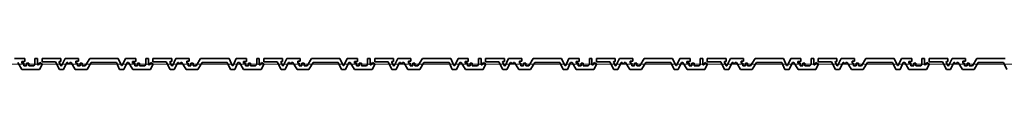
# Model space of a CAD drawing. Header units: metres. Extents: x -177922 to 5550634, y -507967 to 368279.
# Tile 34 of 125: x 3679741 to 3683296, y -83084 to -83044. Entities that reach past the tile are written whole.
import ezdxf

# ---------------------------------------------------------------- set-up
doc = ezdxf.new("R2010")
doc.units = ezdxf.units.M
doc.header["$LTSCALE"] = 0.05
doc.header["$PDSIZE"] = 0.8
doc.layers.add('A_1_Fassaden', color=7, linetype='Continuous')

msp = doc.modelspace()

# ---------------------------------------------------------------- linework, layer by layer
at = {"layer": 'A_1_Fassaden', "color": 7, "linetype": 'Continuous', "lineweight": 35}
for p, q in [((3679759.518, -83043.926), (3679722.413, -83043.926)), ((3679759.518, -83043.926), (3679759.518, -83054.551)), ((3679796.248, -83043.926), (3679796.248, -83065.704)), ((3679805.544, -83043.926), (3679796.248, -83043.926)), ((3679805.544, -83043.926), (3679805.544, -83066.617)), ((3679821.769, -83043.926), (3679821.769, -83055.591)), ((3679889.677, -83043.926), (3679821.769, -83043.926)), ((3679889.677, -83043.926), (3679889.677, -83054.831)), ((3679905.047, -83043.926), (3679892.033, -83070.03)), ((3679952.908, -83043.926), (3679905.047, -83043.926)), ((3679952.908, -83043.926), (3679952.908, -83054.126)), ((3679994.033, -83043.926), (3679978.086, -83070.243)), ((3680096.521, -83043.926), (3679994.033, -83043.926)), ((3680096.521, -83043.926), (3680108.208, -83069.236)), ((3680122.777, -83043.926), (3680111.09, -83069.236)), ((3680159.882, -83043.926), (3680122.777, -83043.926)), ((3680159.882, -83043.926), (3680159.882, -83054.551)), ((3680196.612, -83043.926), (3680196.612, -83065.704)), ((3680205.908, -83043.926), (3680196.612, -83043.926)), ((3680205.908, -83043.926), (3680205.908, -83066.617)), ((3680222.133, -83043.926), (3680222.133, -83055.591)), ((3680290.04, -83043.926), (3680222.133, -83043.926)), ((3680290.04, -83043.926), (3680290.04, -83054.831)), ((3680305.41, -83043.926), (3680292.397, -83070.03)), ((3680353.271, -83043.926), (3680305.41, -83043.926)), ((3680353.271, -83043.926), (3680353.271, -83054.126)), ((3680394.396, -83043.926), (3680378.45, -83070.243)), ((3680496.885, -83043.926), (3680394.396, -83043.926)), ((3680496.885, -83043.926), (3680508.572, -83069.236)), ((3680523.141, -83043.926), (3680511.454, -83069.236)), ((3680560.245, -83043.926), (3680523.141, -83043.926)), ((3680560.245, -83043.926), (3680560.245, -83054.551)), ((3680596.975, -83043.926), (3680596.975, -83065.704)), ((3680606.272, -83043.926), (3680596.975, -83043.926)), ((3680606.272, -83043.926), (3680606.272, -83066.617)), ((3680622.496, -83043.926), (3680622.496, -83055.591)), ((3680690.404, -83043.926), (3680622.496, -83043.926)), ((3680690.404, -83043.926), (3680690.404, -83054.831)), ((3680705.774, -83043.926), (3680692.761, -83070.03)), ((3680753.635, -83043.926), (3680705.774, -83043.926)), ((3680753.635, -83043.926), (3680753.635, -83054.126)), ((3680794.76, -83043.926), (3680778.814, -83070.243)), ((3680897.248, -83043.926), (3680794.76, -83043.926)), ((3680897.248, -83043.926), (3680908.936, -83069.236)), ((3680923.504, -83043.926), (3680911.817, -83069.236)), ((3680960.609, -83043.926), (3680923.504, -83043.926)), ((3680960.609, -83043.926), (3680960.609, -83054.551)), ((3680997.339, -83043.926), (3680997.339, -83065.704)), ((3681006.635, -83043.926), (3680997.339, -83043.926)), ((3681006.635, -83043.926), (3681006.635, -83066.617)), ((3681022.86, -83043.926), (3681022.86, -83055.591)), ((3681090.767, -83043.926), (3681022.86, -83043.926)), ((3681090.767, -83043.926), (3681090.767, -83054.831)), ((3681106.138, -83043.926), (3681093.124, -83070.03)), ((3681153.999, -83043.926), (3681106.138, -83043.926)), ((3681153.999, -83043.926), (3681153.999, -83054.126)), ((3681195.124, -83043.926), (3681179.177, -83070.243)), ((3681297.612, -83043.926), (3681195.124, -83043.926)), ((3681297.612, -83043.926), (3681309.299, -83069.236)), ((3681323.868, -83043.926), (3681312.181, -83069.236)), ((3681360.972, -83043.926), (3681323.868, -83043.926)), ((3681360.972, -83043.926), (3681360.972, -83054.551)), ((3681397.703, -83043.926), (3681397.703, -83065.704)), ((3681406.999, -83043.926), (3681397.703, -83043.926)), ((3681406.999, -83043.926), (3681406.999, -83066.617)), ((3681423.224, -83043.926), (3681423.224, -83055.591)), ((3681491.131, -83043.926), (3681423.224, -83043.926)), ((3681491.131, -83043.926), (3681491.131, -83054.831)), ((3681506.501, -83043.926), (3681493.488, -83070.03)), ((3681554.362, -83043.926), (3681506.501, -83043.926)), ((3681554.362, -83043.926), (3681554.362, -83054.126)), ((3681595.487, -83043.926), (3681579.541, -83070.243)), ((3681697.976, -83043.926), (3681595.487, -83043.926)), ((3681697.976, -83043.926), (3681709.663, -83069.236)), ((3681724.232, -83043.926), (3681712.545, -83069.236)), ((3681761.336, -83043.926), (3681724.232, -83043.926)), ((3681761.336, -83043.926), (3681761.336, -83054.551)), ((3681798.066, -83043.926), (3681798.066, -83065.704)), ((3681807.362, -83043.926), (3681798.066, -83043.926)), ((3681807.362, -83043.926), (3681807.362, -83066.617)), ((3681823.587, -83043.926), (3681823.587, -83055.591)), ((3681891.495, -83043.926), (3681823.587, -83043.926)), ((3681891.495, -83043.926), (3681891.495, -83054.831)), ((3681906.865, -83043.926), (3681893.852, -83070.03)), ((3681954.726, -83043.926), (3681906.865, -83043.926)), ((3681954.726, -83043.926), (3681954.726, -83054.126)), ((3681995.851, -83043.926), (3681979.904, -83070.243)), ((3682098.339, -83043.926), (3681995.851, -83043.926)), ((3682098.339, -83043.926), (3682110.027, -83069.236)), ((3682124.595, -83043.926), (3682112.908, -83069.236)), ((3682161.7, -83043.926), (3682124.595, -83043.926)), ((3682161.7, -83043.926), (3682161.7, -83054.551)), ((3682198.43, -83043.926), (3682198.43, -83065.704)), ((3682207.726, -83043.926), (3682198.43, -83043.926)), ((3682207.726, -83043.926), (3682207.726, -83066.617)), ((3682223.951, -83043.926), (3682223.951, -83055.591)), ((3682291.858, -83043.926), (3682223.951, -83043.926)), ((3682291.858, -83043.926), (3682291.858, -83054.831)), ((3682307.229, -83043.926), (3682294.215, -83070.03)), ((3682355.09, -83043.926), (3682307.229, -83043.926)), ((3682355.09, -83043.926), (3682355.09, -83054.126)), ((3682396.214, -83043.926), (3682380.268, -83070.243)), ((3682498.703, -83043.926), (3682396.214, -83043.926)), ((3682498.703, -83043.926), (3682510.39, -83069.236)), ((3682524.959, -83043.926), (3682513.272, -83069.236)), ((3682562.063, -83043.926), (3682524.959, -83043.926)), ((3682562.063, -83043.926), (3682562.063, -83054.551)), ((3682598.793, -83043.926), (3682598.793, -83065.704)), ((3682608.09, -83043.926), (3682598.793, -83043.926)), ((3682608.09, -83043.926), (3682608.09, -83066.617)), ((3682624.315, -83043.926), (3682624.315, -83055.591)), ((3682692.222, -83043.926), (3682624.315, -83043.926)), ((3682692.222, -83043.926), (3682692.222, -83054.831)), ((3682707.592, -83043.926), (3682694.579, -83070.03)), ((3682755.453, -83043.926), (3682707.592, -83043.926)), ((3682755.453, -83043.926), (3682755.453, -83054.126)), ((3682796.578, -83043.926), (3682780.632, -83070.243)), ((3682899.067, -83043.926), (3682796.578, -83043.926)), ((3682899.067, -83043.926), (3682910.754, -83069.236)), ((3682925.323, -83043.926), (3682913.635, -83069.236)), ((3682962.427, -83043.926), (3682925.323, -83043.926)), ((3682962.427, -83043.926), (3682962.427, -83054.551)), ((3682999.157, -83043.926), (3682999.157, -83065.704)), ((3683008.453, -83043.926), (3682999.157, -83043.926)), ((3683008.453, -83043.926), (3683008.453, -83066.617)), ((3683024.678, -83043.926), (3683024.678, -83055.591)), ((3683092.586, -83043.926), (3683024.678, -83043.926)), ((3683092.586, -83043.926), (3683092.586, -83054.831)), ((3683107.956, -83043.926), (3683094.942, -83070.03)), ((3683155.817, -83043.926), (3683107.956, -83043.926)), ((3683155.817, -83043.926), (3683155.817, -83054.126)), ((3683196.942, -83043.926), (3683180.995, -83070.243)), ((3683299.43, -83043.926), (3683196.942, -83043.926)), ((3679733.837, -83058.615), (3679749.001, -83083.926)), ((3679748.371, -83054.551), (3679748.371, -83061.419)), ((3679759.518, -83054.551), (3679748.371, -83054.551)), ((3679756.229, -83061.419), (3679748.371, -83061.419)), ((3679812.86, -83083.926), (3679749.001, -83083.926)), ((3679756.229, -83061.419), (3679756.229, -83071.061)), ((3679766.264, -83071.061), (3679756.229, -83071.061)), ((3679766.264, -83061.419), (3679766.264, -83071.061)), ((3679773.905, -83061.419), (3679766.264, -83061.419)), ((3679773.905, -83061.419), (3679773.905, -83071.061)), ((3679792.199, -83071.061), (3679773.905, -83071.061)), ((3679796.248, -83065.704), (3679792.199, -83071.061)), ((3679809.444, -83066.617), (3679805.544, -83066.617)), ((3679814.077, -83058.946), (3679809.444, -83066.617)), ((3679821.769, -83065.944), (3679812.86, -83083.926)), ((3679814.077, -83058.946), (3679821.769, -83062.884)), ((3679870.168, -83055.591), (3679821.769, -83055.591)), ((3679821.769, -83062.884), (3679821.769, -83065.944)), ((3679870.168, -83055.591), (3679884.293, -83083.926)), ((3679884.223, -83054.831), (3679883.421, -83056.758)), ((3679883.421, -83056.758), (3679890.037, -83070.03)), ((3679889.677, -83054.831), (3679884.223, -83054.831)), ((3679898.951, -83083.926), (3679884.293, -83083.926)), ((3679892.033, -83070.03), (3679890.037, -83070.03)), ((3679911.569, -83058.615), (3679898.951, -83083.926)), ((3679914.639, -83058.615), (3679911.569, -83058.615)), ((3679914.639, -83058.615), (3679916.411, -83062.757)), ((3679920.353, -83062.757), (3679916.411, -83062.757)), ((3679922.124, -83058.615), (3679920.353, -83062.757)), ((3679926.67, -83058.615), (3679922.124, -83058.615)), ((3679926.67, -83058.615), (3679942.006, -83083.926)), ((3679984.28, -83083.926), (3679942.006, -83083.926)), ((3679944.101, -83054.126), (3679944.101, -83061.47)), ((3679952.908, -83054.126), (3679944.101, -83054.126)), ((3679949.472, -83061.47), (3679944.101, -83061.47)), ((3679949.472, -83061.47), (3679949.472, -83070.243)), ((3679959.236, -83070.243), (3679949.472, -83070.243)), ((3679959.236, -83061.47), (3679959.236, -83070.243)), ((3679967.108, -83061.47), (3679959.236, -83061.47)), ((3679967.108, -83061.47), (3679967.108, -83070.243)), ((3679978.086, -83070.243), (3679967.108, -83070.243)), ((3679999.617, -83058.615), (3679984.28, -83083.926)), ((3680090.395, -83058.615), (3679999.617, -83058.615)), ((3680090.395, -83058.615), (3680102.082, -83083.926)), ((3680117.213, -83083.926), (3680102.082, -83083.926)), ((3680111.09, -83069.236), (3680108.208, -83069.236)), ((3680128.9, -83058.615), (3680117.213, -83083.926)), ((3680134.201, -83058.615), (3680128.9, -83058.615)), ((3680134.201, -83058.615), (3680149.365, -83083.926)), ((3680148.734, -83054.551), (3680148.734, -83061.419)), ((3680159.882, -83054.551), (3680148.734, -83054.551)), ((3680156.593, -83061.419), (3680148.734, -83061.419)), ((3680213.224, -83083.926), (3680149.365, -83083.926)), ((3680156.593, -83061.419), (3680156.593, -83071.061)), ((3680166.628, -83071.061), (3680156.593, -83071.061)), ((3680166.628, -83061.419), (3680166.628, -83071.061)), ((3680174.269, -83061.419), (3680166.628, -83061.419)), ((3680174.269, -83061.419), (3680174.269, -83071.061)), ((3680192.563, -83071.061), (3680174.269, -83071.061)), ((3680196.612, -83065.704), (3680192.563, -83071.061)), ((3680209.807, -83066.617), (3680205.908, -83066.617)), ((3680214.441, -83058.946), (3680209.807, -83066.617)), ((3680222.133, -83065.944), (3680213.224, -83083.926)), ((3680214.441, -83058.946), (3680222.133, -83062.884)), ((3680270.532, -83055.591), (3680222.133, -83055.591)), ((3680222.133, -83062.884), (3680222.133, -83065.944)), ((3680270.532, -83055.591), (3680284.657, -83083.926)), ((3680284.587, -83054.831), (3680283.784, -83056.758)), ((3680283.784, -83056.758), (3680290.401, -83070.03)), ((3680290.04, -83054.831), (3680284.587, -83054.831)), ((3680299.315, -83083.926), (3680284.657, -83083.926)), ((3680292.397, -83070.03), (3680290.401, -83070.03)), ((3680311.932, -83058.615), (3680299.315, -83083.926)), ((3680315.003, -83058.615), (3680311.932, -83058.615)), ((3680315.003, -83058.615), (3680316.774, -83062.757)), ((3680320.717, -83062.757), (3680316.774, -83062.757)), ((3680322.488, -83058.615), (3680320.717, -83062.757)), ((3680327.033, -83058.615), (3680322.488, -83058.615)), ((3680327.033, -83058.615), (3680342.369, -83083.926)), ((3680384.644, -83083.926), (3680342.369, -83083.926)), ((3680344.465, -83054.126), (3680344.465, -83061.47)), ((3680353.271, -83054.126), (3680344.465, -83054.126)), ((3680349.836, -83061.47), (3680344.465, -83061.47)), ((3680349.836, -83061.47), (3680349.836, -83070.243)), ((3680359.599, -83070.243), (3680349.836, -83070.243)), ((3680359.599, -83061.47), (3680359.599, -83070.243)), ((3680367.471, -83061.47), (3680359.599, -83061.47)), ((3680367.471, -83061.47), (3680367.471, -83070.243)), ((3680378.45, -83070.243), (3680367.471, -83070.243)), ((3680399.98, -83058.615), (3680384.644, -83083.926)), ((3680490.759, -83058.615), (3680399.98, -83058.615)), ((3680490.759, -83058.615), (3680502.446, -83083.926)), ((3680517.577, -83083.926), (3680502.446, -83083.926)), ((3680511.454, -83069.236), (3680508.572, -83069.236)), ((3680529.264, -83058.615), (3680517.577, -83083.926)), ((3680534.564, -83058.615), (3680529.264, -83058.615)), ((3680534.564, -83058.615), (3680549.728, -83083.926)), ((3680549.098, -83054.551), (3680549.098, -83061.419)), ((3680560.245, -83054.551), (3680549.098, -83054.551)), ((3680556.957, -83061.419), (3680549.098, -83061.419)), ((3680613.588, -83083.926), (3680549.728, -83083.926)), ((3680556.957, -83061.419), (3680556.957, -83071.061)), ((3680566.992, -83071.061), (3680556.957, -83071.061)), ((3680566.992, -83061.419), (3680566.992, -83071.061)), ((3680574.633, -83061.419), (3680566.992, -83061.419)), ((3680574.633, -83061.419), (3680574.633, -83071.061)), ((3680592.926, -83071.061), (3680574.633, -83071.061)), ((3680596.975, -83065.704), (3680592.926, -83071.061)), ((3680610.171, -83066.617), (3680606.272, -83066.617)), ((3680614.804, -83058.946), (3680610.171, -83066.617)), ((3680622.496, -83065.944), (3680613.588, -83083.926)), ((3680614.804, -83058.946), (3680622.496, -83062.884)), ((3680670.895, -83055.591), (3680622.496, -83055.591)), ((3680622.496, -83062.884), (3680622.496, -83065.944)), ((3680670.895, -83055.591), (3680685.021, -83083.926)), ((3680684.951, -83054.831), (3680684.148, -83056.758)), ((3680684.148, -83056.758), (3680690.764, -83070.03)), ((3680690.404, -83054.831), (3680684.951, -83054.831)), ((3680699.679, -83083.926), (3680685.021, -83083.926)), ((3680692.761, -83070.03), (3680690.764, -83070.03)), ((3680712.296, -83058.615), (3680699.679, -83083.926)), ((3680715.366, -83058.615), (3680712.296, -83058.615)), ((3680715.366, -83058.615), (3680717.138, -83062.757)), ((3680721.08, -83062.757), (3680717.138, -83062.757)), ((3680722.852, -83058.615), (3680721.08, -83062.757)), ((3680727.397, -83058.615), (3680722.852, -83058.615)), ((3680727.397, -83058.615), (3680742.733, -83083.926)), ((3680785.008, -83083.926), (3680742.733, -83083.926)), ((3680744.829, -83054.126), (3680744.829, -83061.47)), ((3680753.635, -83054.126), (3680744.829, -83054.126)), ((3680750.2, -83061.47), (3680744.829, -83061.47)), ((3680750.2, -83061.47), (3680750.2, -83070.243)), ((3680759.963, -83070.243), (3680750.2, -83070.243)), ((3680759.963, -83061.47), (3680759.963, -83070.243)), ((3680767.835, -83061.47), (3680759.963, -83061.47)), ((3680767.835, -83061.47), (3680767.835, -83070.243)), ((3680778.814, -83070.243), (3680767.835, -83070.243)), ((3680800.344, -83058.615), (3680785.008, -83083.926)), ((3680891.122, -83058.615), (3680800.344, -83058.615)), ((3680891.122, -83058.615), (3680902.81, -83083.926)), ((3680917.94, -83083.926), (3680902.81, -83083.926)), ((3680911.817, -83069.236), (3680908.936, -83069.236)), ((3680929.628, -83058.615), (3680917.94, -83083.926)), ((3680934.928, -83058.615), (3680929.628, -83058.615)), ((3680934.928, -83058.615), (3680950.092, -83083.926)), ((3680949.462, -83054.551), (3680949.462, -83061.419)), ((3680960.609, -83054.551), (3680949.462, -83054.551)), ((3680957.32, -83061.419), (3680949.462, -83061.419)), ((3681013.951, -83083.926), (3680950.092, -83083.926)), ((3680957.32, -83061.419), (3680957.32, -83071.061)), ((3680967.355, -83071.061), (3680957.32, -83071.061)), ((3680967.355, -83061.419), (3680967.355, -83071.061)), ((3680974.996, -83061.419), (3680967.355, -83061.419)), ((3680974.996, -83061.419), (3680974.996, -83071.061)), ((3680993.29, -83071.061), (3680974.996, -83071.061)), ((3680997.339, -83065.704), (3680993.29, -83071.061)), ((3681010.535, -83066.617), (3681006.635, -83066.617)), ((3681015.168, -83058.946), (3681010.535, -83066.617)), ((3681022.86, -83065.944), (3681013.951, -83083.926)), ((3681015.168, -83058.946), (3681022.86, -83062.884)), ((3681071.259, -83055.591), (3681022.86, -83055.591)), ((3681022.86, -83062.884), (3681022.86, -83065.944)), ((3681071.259, -83055.591), (3681085.384, -83083.926)), ((3681085.314, -83054.831), (3681084.512, -83056.758)), ((3681084.512, -83056.758), (3681091.128, -83070.03)), ((3681090.767, -83054.831), (3681085.314, -83054.831)), ((3681100.042, -83083.926), (3681085.384, -83083.926)), ((3681093.124, -83070.03), (3681091.128, -83070.03)), ((3681112.66, -83058.615), (3681100.042, -83083.926)), ((3681115.73, -83058.615), (3681112.66, -83058.615)), ((3681115.73, -83058.615), (3681117.501, -83062.757)), ((3681121.444, -83062.757), (3681117.501, -83062.757)), ((3681123.215, -83058.615), (3681121.444, -83062.757)), ((3681127.76, -83058.615), (3681123.215, -83058.615)), ((3681127.76, -83058.615), (3681143.097, -83083.926)), ((3681185.371, -83083.926), (3681143.097, -83083.926)), ((3681145.192, -83054.126), (3681145.192, -83061.47)), ((3681153.999, -83054.126), (3681145.192, -83054.126)), ((3681150.563, -83061.47), (3681145.192, -83061.47)), ((3681150.563, -83061.47), (3681150.563, -83070.243)), ((3681160.327, -83070.243), (3681150.563, -83070.243)), ((3681160.327, -83061.47), (3681160.327, -83070.243)), ((3681168.199, -83061.47), (3681160.327, -83061.47)), ((3681168.199, -83061.47), (3681168.199, -83070.243)), ((3681179.177, -83070.243), (3681168.199, -83070.243)), ((3681200.707, -83058.615), (3681185.371, -83083.926)), ((3681291.486, -83058.615), (3681200.707, -83058.615)), ((3681291.486, -83058.615), (3681303.173, -83083.926)), ((3681318.304, -83083.926), (3681303.173, -83083.926)), ((3681312.181, -83069.236), (3681309.299, -83069.236)), ((3681329.991, -83058.615), (3681318.304, -83083.926)), ((3681335.291, -83058.615), (3681329.991, -83058.615)), ((3681335.291, -83058.615), (3681350.455, -83083.926)), ((3681349.825, -83054.551), (3681349.825, -83061.419)), ((3681360.972, -83054.551), (3681349.825, -83054.551)), ((3681357.684, -83061.419), (3681349.825, -83061.419)), ((3681414.315, -83083.926), (3681350.455, -83083.926)), ((3681357.684, -83061.419), (3681357.684, -83071.061)), ((3681367.719, -83071.061), (3681357.684, -83071.061)), ((3681367.719, -83061.419), (3681367.719, -83071.061)), ((3681375.36, -83061.419), (3681367.719, -83061.419)), ((3681375.36, -83061.419), (3681375.36, -83071.061)), ((3681393.654, -83071.061), (3681375.36, -83071.061)), ((3681397.703, -83065.704), (3681393.654, -83071.061)), ((3681410.898, -83066.617), (3681406.999, -83066.617)), ((3681415.532, -83058.946), (3681410.898, -83066.617)), ((3681423.224, -83065.944), (3681414.315, -83083.926)), ((3681415.532, -83058.946), (3681423.224, -83062.884)), ((3681471.623, -83055.591), (3681423.224, -83055.591)), ((3681423.224, -83062.884), (3681423.224, -83065.944)), ((3681471.623, -83055.591), (3681485.748, -83083.926)), ((3681485.678, -83054.831), (3681484.875, -83056.758)), ((3681484.875, -83056.758), (3681491.492, -83070.03)), ((3681491.131, -83054.831), (3681485.678, -83054.831)), ((3681500.406, -83083.926), (3681485.748, -83083.926)), ((3681493.488, -83070.03), (3681491.492, -83070.03)), ((3681513.023, -83058.615), (3681500.406, -83083.926)), ((3681516.094, -83058.615), (3681513.023, -83058.615)), ((3681516.094, -83058.615), (3681517.865, -83062.757)), ((3681521.807, -83062.757), (3681517.865, -83062.757)), ((3681523.579, -83058.615), (3681521.807, -83062.757)), ((3681528.124, -83058.615), (3681523.579, -83058.615)), ((3681528.124, -83058.615), (3681543.46, -83083.926)), ((3681585.735, -83083.926), (3681543.46, -83083.926)), ((3681545.556, -83054.126), (3681545.556, -83061.47)), ((3681554.362, -83054.126), (3681545.556, -83054.126)), ((3681550.927, -83061.47), (3681545.556, -83061.47)), ((3681550.927, -83061.47), (3681550.927, -83070.243)), ((3681560.69, -83070.243), (3681550.927, -83070.243)), ((3681560.69, -83061.47), (3681560.69, -83070.243)), ((3681568.562, -83061.47), (3681560.69, -83061.47)), ((3681568.562, -83061.47), (3681568.562, -83070.243)), ((3681579.541, -83070.243), (3681568.562, -83070.243)), ((3681601.071, -83058.615), (3681585.735, -83083.926)), ((3681691.85, -83058.615), (3681601.071, -83058.615)), ((3681691.85, -83058.615), (3681703.537, -83083.926)), ((3681718.668, -83083.926), (3681703.537, -83083.926)), ((3681712.545, -83069.236), (3681709.663, -83069.236)), ((3681730.355, -83058.615), (3681718.668, -83083.926)), ((3681735.655, -83058.615), (3681730.355, -83058.615)), ((3681735.655, -83058.615), (3681750.819, -83083.926)), ((3681750.189, -83054.551), (3681750.189, -83061.419)), ((3681761.336, -83054.551), (3681750.189, -83054.551)), ((3681758.048, -83061.419), (3681750.189, -83061.419)), ((3681814.679, -83083.926), (3681750.819, -83083.926)), ((3681758.048, -83061.419), (3681758.048, -83071.061)), ((3681768.083, -83071.061), (3681758.048, -83071.061)), ((3681768.083, -83061.419), (3681768.083, -83071.061)), ((3681775.724, -83061.419), (3681768.083, -83061.419)), ((3681775.724, -83061.419), (3681775.724, -83071.061)), ((3681794.017, -83071.061), (3681775.724, -83071.061)), ((3681798.066, -83065.704), (3681794.017, -83071.061)), ((3681811.262, -83066.617), (3681807.362, -83066.617)), ((3681815.895, -83058.946), (3681811.262, -83066.617)), ((3681823.587, -83065.944), (3681814.679, -83083.926)), ((3681815.895, -83058.946), (3681823.587, -83062.884)), ((3681871.986, -83055.591), (3681823.587, -83055.591)), ((3681823.587, -83062.884), (3681823.587, -83065.944)), ((3681871.986, -83055.591), (3681886.111, -83083.926)), ((3681886.041, -83054.831), (3681885.239, -83056.758)), ((3681885.239, -83056.758), (3681891.855, -83070.03)), ((3681891.495, -83054.831), (3681886.041, -83054.831)), ((3681900.769, -83083.926), (3681886.111, -83083.926)), ((3681893.852, -83070.03), (3681891.855, -83070.03)), ((3681913.387, -83058.615), (3681900.769, -83083.926)), ((3681916.457, -83058.615), (3681913.387, -83058.615)), ((3681916.457, -83058.615), (3681918.229, -83062.757)), ((3681922.171, -83062.757), (3681918.229, -83062.757)), ((3681923.942, -83058.615), (3681922.171, -83062.757)), ((3681928.488, -83058.615), (3681923.942, -83058.615)), ((3681928.488, -83058.615), (3681943.824, -83083.926)), ((3681986.098, -83083.926), (3681943.824, -83083.926)), ((3681945.919, -83054.126), (3681945.919, -83061.47)), ((3681954.726, -83054.126), (3681945.919, -83054.126)), ((3681951.29, -83061.47), (3681945.919, -83061.47)), ((3681951.29, -83061.47), (3681951.29, -83070.243)), ((3681961.054, -83070.243), (3681951.29, -83070.243)), ((3681961.054, -83061.47), (3681961.054, -83070.243)), ((3681968.926, -83061.47), (3681961.054, -83061.47)), ((3681968.926, -83061.47), (3681968.926, -83070.243)), ((3681979.904, -83070.243), (3681968.926, -83070.243)), ((3682001.435, -83058.615), (3681986.098, -83083.926)), ((3682092.213, -83058.615), (3682001.435, -83058.615)), ((3682092.213, -83058.615), (3682103.9, -83083.926)), ((3682119.031, -83083.926), (3682103.9, -83083.926)), ((3682112.908, -83069.236), (3682110.027, -83069.236)), ((3682130.718, -83058.615), (3682119.031, -83083.926)), ((3682136.019, -83058.615), (3682130.718, -83058.615)), ((3682136.019, -83058.615), (3682151.183, -83083.926)), ((3682150.552, -83054.551), (3682150.552, -83061.419)), ((3682161.7, -83054.551), (3682150.552, -83054.551)), ((3682158.411, -83061.419), (3682150.552, -83061.419)), ((3682215.042, -83083.926), (3682151.183, -83083.926)), ((3682158.411, -83061.419), (3682158.411, -83071.061)), ((3682168.446, -83071.061), (3682158.411, -83071.061)), ((3682168.446, -83061.419), (3682168.446, -83071.061)), ((3682176.087, -83061.419), (3682168.446, -83061.419)), ((3682176.087, -83061.419), (3682176.087, -83071.061)), ((3682194.381, -83071.061), (3682176.087, -83071.061)), ((3682198.43, -83065.704), (3682194.381, -83071.061)), ((3682211.626, -83066.617), (3682207.726, -83066.617)), ((3682216.259, -83058.946), (3682211.626, -83066.617)), ((3682223.951, -83065.944), (3682215.042, -83083.926)), ((3682216.259, -83058.946), (3682223.951, -83062.884)), ((3682272.35, -83055.591), (3682223.951, -83055.591)), ((3682223.951, -83062.884), (3682223.951, -83065.944)), ((3682272.35, -83055.591), (3682286.475, -83083.926)), ((3682286.405, -83054.831), (3682285.603, -83056.758)), ((3682285.603, -83056.758), (3682292.219, -83070.03)), ((3682291.858, -83054.831), (3682286.405, -83054.831)), ((3682301.133, -83083.926), (3682286.475, -83083.926)), ((3682294.215, -83070.03), (3682292.219, -83070.03)), ((3682313.751, -83058.615), (3682301.133, -83083.926)), ((3682316.821, -83058.615), (3682313.751, -83058.615)), ((3682316.821, -83058.615), (3682318.592, -83062.757)), ((3682322.535, -83062.757), (3682318.592, -83062.757)), ((3682324.306, -83058.615), (3682322.535, -83062.757)), ((3682328.851, -83058.615), (3682324.306, -83058.615)), ((3682328.851, -83058.615), (3682344.188, -83083.926)), ((3682386.462, -83083.926), (3682344.188, -83083.926)), ((3682346.283, -83054.126), (3682346.283, -83061.47)), ((3682355.09, -83054.126), (3682346.283, -83054.126)), ((3682351.654, -83061.47), (3682346.283, -83061.47)), ((3682351.654, -83061.47), (3682351.654, -83070.243)), ((3682361.418, -83070.243), (3682351.654, -83070.243)), ((3682361.418, -83061.47), (3682361.418, -83070.243)), ((3682369.29, -83061.47), (3682361.418, -83061.47)), ((3682369.29, -83061.47), (3682369.29, -83070.243)), ((3682380.268, -83070.243), (3682369.29, -83070.243)), ((3682401.798, -83058.615), (3682386.462, -83083.926)), ((3682492.577, -83058.615), (3682401.798, -83058.615)), ((3682492.577, -83058.615), (3682504.264, -83083.926)), ((3682519.395, -83083.926), (3682504.264, -83083.926)), ((3682513.272, -83069.236), (3682510.39, -83069.236)), ((3682531.082, -83058.615), (3682519.395, -83083.926)), ((3682536.382, -83058.615), (3682531.082, -83058.615)), ((3682536.382, -83058.615), (3682551.546, -83083.926)), ((3682550.916, -83054.551), (3682550.916, -83061.419)), ((3682562.063, -83054.551), (3682550.916, -83054.551)), ((3682558.775, -83061.419), (3682550.916, -83061.419)), ((3682615.406, -83083.926), (3682551.546, -83083.926)), ((3682558.775, -83061.419), (3682558.775, -83071.061)), ((3682568.81, -83071.061), (3682558.775, -83071.061)), ((3682568.81, -83061.419), (3682568.81, -83071.061)), ((3682576.451, -83061.419), (3682568.81, -83061.419)), ((3682576.451, -83061.419), (3682576.451, -83071.061)), ((3682594.745, -83071.061), (3682576.451, -83071.061)), ((3682598.793, -83065.704), (3682594.745, -83071.061)), ((3682611.989, -83066.617), (3682608.09, -83066.617)), ((3682616.623, -83058.946), (3682611.989, -83066.617)), ((3682624.315, -83065.944), (3682615.406, -83083.926)), ((3682616.623, -83058.946), (3682624.315, -83062.884)), ((3682672.714, -83055.591), (3682624.315, -83055.591)), ((3682624.315, -83062.884), (3682624.315, -83065.944)), ((3682672.714, -83055.591), (3682686.839, -83083.926)), ((3682686.769, -83054.831), (3682685.966, -83056.758)), ((3682685.966, -83056.758), (3682692.583, -83070.03)), ((3682692.222, -83054.831), (3682686.769, -83054.831)), ((3682701.497, -83083.926), (3682686.839, -83083.926)), ((3682694.579, -83070.03), (3682692.583, -83070.03)), ((3682714.114, -83058.615), (3682701.497, -83083.926)), ((3682717.185, -83058.615), (3682714.114, -83058.615)), ((3682717.185, -83058.615), (3682718.956, -83062.757)), ((3682722.898, -83062.757), (3682718.956, -83062.757)), ((3682724.67, -83058.615), (3682722.898, -83062.757)), ((3682729.215, -83058.615), (3682724.67, -83058.615)), ((3682729.215, -83058.615), (3682744.551, -83083.926)), ((3682786.826, -83083.926), (3682744.551, -83083.926)), ((3682746.647, -83054.126), (3682746.647, -83061.47)), ((3682755.453, -83054.126), (3682746.647, -83054.126)), ((3682752.018, -83061.47), (3682746.647, -83061.47)), ((3682752.018, -83061.47), (3682752.018, -83070.243)), ((3682761.781, -83070.243), (3682752.018, -83070.243)), ((3682761.781, -83061.47), (3682761.781, -83070.243)), ((3682769.653, -83061.47), (3682761.781, -83061.47)), ((3682769.653, -83061.47), (3682769.653, -83070.243)), ((3682780.632, -83070.243), (3682769.653, -83070.243)), ((3682802.162, -83058.615), (3682786.826, -83083.926)), ((3682892.941, -83058.615), (3682802.162, -83058.615)), ((3682892.941, -83058.615), (3682904.628, -83083.926)), ((3682919.759, -83083.926), (3682904.628, -83083.926)), ((3682913.635, -83069.236), (3682910.754, -83069.236)), ((3682931.446, -83058.615), (3682919.759, -83083.926)), ((3682936.746, -83058.615), (3682931.446, -83058.615)), ((3682936.746, -83058.615), (3682951.91, -83083.926)), ((3682951.28, -83054.551), (3682951.28, -83061.419)), ((3682962.427, -83054.551), (3682951.28, -83054.551)), ((3682959.138, -83061.419), (3682951.28, -83061.419)), ((3683015.769, -83083.926), (3682951.91, -83083.926)), ((3682959.138, -83061.419), (3682959.138, -83071.061)), ((3682969.173, -83071.061), (3682959.138, -83071.061)), ((3682969.173, -83061.419), (3682969.173, -83071.061)), ((3682976.815, -83061.419), (3682969.173, -83061.419)), ((3682976.815, -83061.419), (3682976.815, -83071.061)), ((3682995.108, -83071.061), (3682976.815, -83071.061)), ((3682999.157, -83065.704), (3682995.108, -83071.061)), ((3683012.353, -83066.617), (3683008.453, -83066.617)), ((3683016.986, -83058.946), (3683012.353, -83066.617)), ((3683024.678, -83065.944), (3683015.769, -83083.926)), ((3683016.986, -83058.946), (3683024.678, -83062.884)), ((3683073.077, -83055.591), (3683024.678, -83055.591)), ((3683024.678, -83062.884), (3683024.678, -83065.944)), ((3683073.077, -83055.591), (3683087.202, -83083.926)), ((3683087.132, -83054.831), (3683086.33, -83056.758)), ((3683086.33, -83056.758), (3683092.946, -83070.03)), ((3683092.586, -83054.831), (3683087.132, -83054.831)), ((3683101.86, -83083.926), (3683087.202, -83083.926)), ((3683094.942, -83070.03), (3683092.946, -83070.03)), ((3683114.478, -83058.615), (3683101.86, -83083.926)), ((3683117.548, -83058.615), (3683114.478, -83058.615)), ((3683117.548, -83058.615), (3683119.32, -83062.757)), ((3683123.262, -83062.757), (3683119.32, -83062.757)), ((3683125.033, -83058.615), (3683123.262, -83062.757)), ((3683129.579, -83058.615), (3683125.033, -83058.615)), ((3683129.579, -83058.615), (3683144.915, -83083.926)), ((3683187.189, -83083.926), (3683144.915, -83083.926)), ((3683147.01, -83054.126), (3683147.01, -83061.47)), ((3683155.817, -83054.126), (3683147.01, -83054.126)), ((3683152.381, -83061.47), (3683147.01, -83061.47)), ((3683152.381, -83061.47), (3683152.381, -83070.243)), ((3683162.145, -83070.243), (3683152.381, -83070.243)), ((3683162.145, -83061.47), (3683162.145, -83070.243)), ((3683170.017, -83061.47), (3683162.145, -83061.47)), ((3683170.017, -83061.47), (3683170.017, -83070.243)), ((3683180.995, -83070.243), (3683170.017, -83070.243)), ((3683202.526, -83058.615), (3683187.189, -83083.926)), ((3683293.304, -83058.615), (3683202.526, -83058.615)), ((3683293.304, -83058.615), (3683304.991, -83083.926))]:
    msp.add_line(p, q, dxfattribs=at)
at = {"layer": 'A_1_Fassaden', "color": 45, "linetype": 'Continuous', "lineweight": 18}
for p, q in [((3679821.769, -83063.926), (3679421.405, -83063.926)), ((3679821.769, -83063.926), (3679421.405, -83063.926)), ((3680222.133, -83063.926), (3679821.769, -83063.926)), ((3680222.133, -83063.926), (3679821.769, -83063.926)), ((3680622.496, -83063.926), (3680222.133, -83063.926)), ((3680622.496, -83063.926), (3680222.133, -83063.926)), ((3681022.86, -83063.926), (3680622.496, -83063.926)), ((3681022.86, -83063.926), (3680622.496, -83063.926)), ((3681423.224, -83063.926), (3681022.86, -83063.926)), ((3681423.224, -83063.926), (3681022.86, -83063.926)), ((3681823.587, -83063.926), (3681423.224, -83063.926)), ((3681823.587, -83063.926), (3681423.224, -83063.926)), ((3682223.951, -83063.926), (3681823.587, -83063.926)), ((3682223.951, -83063.926), (3681823.587, -83063.926)), ((3682624.315, -83063.926), (3682223.951, -83063.926)), ((3682624.315, -83063.926), (3682223.951, -83063.926)), ((3683024.678, -83063.926), (3682624.315, -83063.926)), ((3683024.678, -83063.926), (3682624.315, -83063.926)), ((3683425.042, -83063.926), (3683024.678, -83063.926)), ((3683425.042, -83063.926), (3683024.678, -83063.926))]:
    msp.add_line(p, q, dxfattribs=at)
for p in [(3679821.769, -83063.926), (3679821.769, -83063.926), (3680222.133, -83063.926), (3680222.133, -83063.926), (3680622.496, -83063.926), (3680622.496, -83063.926), (3681022.86, -83063.926), (3681022.86, -83063.926), (3681423.224, -83063.926), (3681423.224, -83063.926), (3681823.587, -83063.926), (3681823.587, -83063.926), (3682223.951, -83063.926), (3682223.951, -83063.926), (3682624.315, -83063.926), (3682624.315, -83063.926), (3683024.678, -83063.926), (3683024.678, -83063.926)]:
    msp.add_point(p, dxfattribs=at)

doc.saveas('drawing.dxf')
